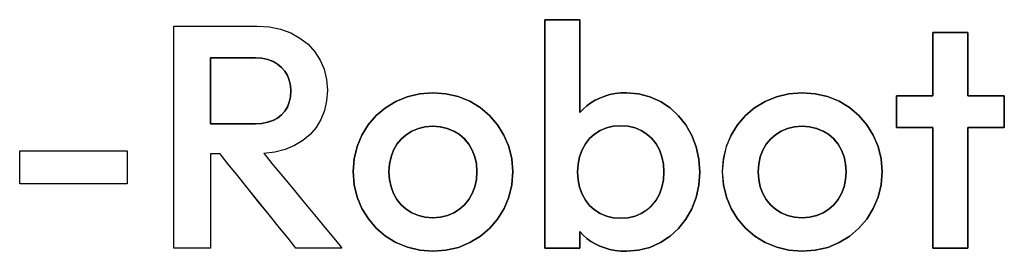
# Model space of a CAD drawing. Extents: x -181 to 108, y -18 to 160.
# Tile 7 of 17: x 20.16 to 25.68, y 20.58 to 21.88. Entities that reach past the tile are written whole.
import ezdxf

# ---------------------------------------------------------------- set-up
doc = ezdxf.new("R2010")
doc.units = 0
doc.layers.add('BOARD_GEOMETRY_SILKSCREEN_TOP', color=1, linetype='CONTINUOUS')

msp = doc.modelspace()

# ---------------------------------------------------------------- linework, layer by layer
at = {"layer": 'BOARD_GEOMETRY_SILKSCREEN_TOP'}
for points in [[(23.10765, 21.839428), (23.10765, 21.875242)], [(23.10765, 21.875242), (23.112984, 21.875242)], [(23.112984, 21.875242), (23.12797, 21.875242)], [(23.12797, 21.875242), (23.149814, 21.875242)], [(23.149814, 21.875242), (23.176484, 21.875242)], [(23.176484, 21.875242), (23.20544, 21.875242)], [(23.20544, 21.875242), (23.234396, 21.875242)], [(23.234396, 21.875242), (23.261066, 21.875242)], [(23.261066, 21.875242), (23.283164, 21.875242)], [(23.283164, 21.875242), (23.297896, 21.875242)], [(23.297896, 21.875242), (23.303484, 21.875242)], [(23.303484, 21.875242), (23.303484, 21.86051)], [(21.027644, 21.839682), (21.040598, 21.839682)], [(21.027644, 21.80463), (21.027644, 21.839682)], [(21.040598, 21.839682), (21.076158, 21.839682)], [(21.076158, 21.839682), (21.128482, 21.839682)], [(21.128482, 21.839682), (21.191728, 21.839682)], [(21.191728, 21.839682), (21.260816, 21.839682)], [(21.260816, 21.839682), (21.329904, 21.839682)], [(21.329904, 21.839682), (21.393404, 21.839682)], [(21.393404, 21.839682), (21.445728, 21.839682)], [(21.445728, 21.839682), (21.481034, 21.839682)], [(21.481034, 21.839682), (21.494242, 21.839682)], [(21.494242, 21.839682), (21.562314, 21.83511)], [(21.562314, 21.83511), (21.625306, 21.821902)], [(21.625306, 21.821902), (21.682964, 21.80082)], [(23.10765, 21.741892), (23.10765, 21.839428)], [(23.303484, 21.86051), (23.303484, 21.820886)], [(23.303484, 21.820886), (23.303484, 21.762466)], [(21.027644, 21.709888), (21.027644, 21.80463)], [(21.682964, 21.80082), (21.734272, 21.772372)], [(21.734272, 21.772372), (21.77923, 21.73732)], [(23.303484, 21.762466), (23.303484, 21.6916)], [(25.289002, 21.803868), (25.283668, 21.803868)], [(25.283668, 21.793962), (25.283668, 21.803868)], [(25.283668, 21.803868), (25.289002, 21.803868)], [(25.283668, 21.767038), (25.283668, 21.793962)], [(25.283668, 21.72716), (25.283668, 21.767038)], [(25.303988, 21.803868), (25.289002, 21.803868)], [(25.289002, 21.803868), (25.303988, 21.803868)], [(25.325832, 21.803868), (25.303988, 21.803868)], [(25.303988, 21.803868), (25.325832, 21.803868)], [(25.352502, 21.803868), (25.325832, 21.803868)], [(25.325832, 21.803868), (25.352502, 21.803868)], [(25.381712, 21.803868), (25.352502, 21.803868)], [(25.352502, 21.803868), (25.381712, 21.803868)], [(25.410668, 21.803868), (25.381712, 21.803868)], [(25.381712, 21.803868), (25.410668, 21.803868)], [(25.437084, 21.803868), (25.410668, 21.803868)], [(25.410668, 21.803868), (25.437084, 21.803868)], [(25.459182, 21.803868), (25.437084, 21.803868)], [(25.437084, 21.803868), (25.459182, 21.803868)], [(25.474168, 21.803868), (25.459182, 21.803868)], [(25.459182, 21.803868), (25.474168, 21.803868)], [(25.479502, 21.803868), (25.474168, 21.803868)], [(25.474168, 21.803868), (25.479502, 21.803868)], [(25.479502, 21.803868), (25.479502, 21.793962)], [(25.479502, 21.793962), (25.479502, 21.767038)], [(25.479502, 21.767038), (25.479502, 21.72716)], [(21.027644, 21.570442), (21.027644, 21.709888)], [(21.77923, 21.73732), (21.816822, 21.695664)], [(23.10765, 21.598382), (23.10765, 21.741892)], [(25.283668, 21.678646), (25.283668, 21.72716)], [(25.479502, 21.72716), (25.479502, 21.678646)], [(21.23948, 21.661628), (21.232368, 21.661628)], [(21.232368, 21.661628), (21.232368, 21.291042)], [(21.232368, 21.661628), (21.232368, 21.651214)], [(21.23948, 21.661628), (21.232368, 21.661628)], [(21.232368, 21.651214), (21.232368, 21.62302)], [(21.25853, 21.661628), (21.23948, 21.661628)], [(21.258784, 21.661628), (21.23948, 21.661628)], [(21.258784, 21.661628), (21.25853, 21.661628)], [(21.286724, 21.661628), (21.258784, 21.661628)], [(21.286978, 21.661628), (21.258784, 21.661628)], [(21.286978, 21.661628), (21.286724, 21.661628)], [(21.32076, 21.661628), (21.286978, 21.661628)], [(21.321522, 21.661628), (21.286978, 21.661628)], [(21.321522, 21.661628), (21.32076, 21.661628)], [(21.357844, 21.661628), (21.321522, 21.661628)], [(21.35886, 21.661628), (21.321522, 21.661628)], [(21.35886, 21.661628), (21.357844, 21.661628)], [(21.395182, 21.661628), (21.35886, 21.661628)], [(21.396198, 21.661628), (21.35886, 21.661628)], [(21.396198, 21.661628), (21.395182, 21.661628)], [(21.429218, 21.661628), (21.396198, 21.661628)], [(21.430742, 21.661628), (21.396198, 21.661628)], [(21.430742, 21.661628), (21.429218, 21.661628)], [(21.457412, 21.661628), (21.430742, 21.661628)], [(21.458936, 21.661628), (21.430742, 21.661628)], [(21.458936, 21.661628), (21.457412, 21.661628)], [(21.476462, 21.661628), (21.458936, 21.661628)], [(21.47824, 21.661628), (21.458936, 21.661628)], [(21.47824, 21.661628), (21.476462, 21.661628)], [(21.483574, 21.661628), (21.47824, 21.661628)], [(21.485352, 21.661628), (21.47824, 21.661628)], [(21.485352, 21.661628), (21.483574, 21.661628)], [(21.519896, 21.659342), (21.485352, 21.661628)], [(21.521166, 21.659088), (21.485352, 21.661628)], [(21.521166, 21.659088), (21.519896, 21.659342)], [(21.553678, 21.65223), (21.521166, 21.659088)], [(21.552662, 21.652484), (21.521166, 21.659088)], [(21.553678, 21.65223), (21.552662, 21.652484)], [(21.582888, 21.641054), (21.553678, 21.65223)], [(21.58238, 21.641308), (21.553678, 21.65223)], [(21.816822, 21.695664), (21.847048, 21.648674)], [(21.847048, 21.648674), (21.8694, 21.596604)], [(23.303484, 21.6916), (23.303484, 21.614384)], [(25.283668, 21.625814), (25.283668, 21.678646)], [(25.479502, 21.678646), (25.479502, 21.625814)], [(21.232368, 21.62302), (21.232368, 21.581618)], [(21.582888, 21.641054), (21.58238, 21.641308)], [(21.608542, 21.626068), (21.582888, 21.641054)], [(21.608288, 21.626322), (21.582888, 21.641054)], [(21.608542, 21.626068), (21.608288, 21.626322)], [(21.630894, 21.60778), (21.608542, 21.626068)], [(21.63064, 21.60778), (21.608542, 21.626068)], [(21.630894, 21.60778), (21.63064, 21.60778)], [(21.649182, 21.58619), (21.630894, 21.60778)], [(21.649182, 21.58619), (21.630894, 21.60778)], [(21.8694, 21.596604), (21.883116, 21.540216)], [(23.10765, 21.423884), (23.10765, 21.598382)], [(23.303484, 21.614384), (23.303484, 21.537168)], [(25.283668, 21.573236), (25.283668, 21.625814)], [(25.479502, 21.625814), (25.479502, 21.573236)], [(21.027644, 21.40077), (21.027644, 21.570442)], [(21.232368, 21.581618), (21.232368, 21.531072)], [(21.66366, 21.561806), (21.649182, 21.58619)], [(21.66366, 21.56206), (21.649182, 21.58619)], [(21.66366, 21.561806), (21.66366, 21.56206)], [(21.674328, 21.53539), (21.66366, 21.561806)], [(21.674328, 21.53539), (21.66366, 21.561806)], [(21.883116, 21.540216), (21.887688, 21.480018)], [(23.303484, 21.537168), (23.303484, 21.466048)], [(25.283668, 21.524722), (25.283668, 21.573236)], [(25.479502, 21.573236), (25.479502, 21.524722)], [(21.232368, 21.531072), (21.232368, 21.476208)], [(21.680678, 21.506688), (21.674328, 21.53539)], [(21.680678, 21.506688), (21.674328, 21.53539)], [(21.682964, 21.476208), (21.680678, 21.506688)], [(21.682964, 21.476208), (21.680678, 21.506688)], [(25.283668, 21.484844), (25.283668, 21.524722)], [(25.283668, 21.45792), (25.283668, 21.484844)], [(25.479502, 21.524722), (25.479502, 21.484844)], [(25.479502, 21.484844), (25.479502, 21.45792)], [(21.232368, 21.476208), (21.232368, 21.421598)], [(21.674328, 21.412708), (21.680678, 21.442934)], [(21.674328, 21.412708), (21.680678, 21.442934)], [(21.680678, 21.442934), (21.682964, 21.476208)], [(21.680678, 21.442934), (21.682964, 21.476208)], [(21.887688, 21.480018), (21.883624, 21.420582)], [(22.271736, 21.416518), (22.335998, 21.443188)], [(22.335998, 21.443188), (22.40534, 21.459952)], [(22.40534, 21.459952), (22.479, 21.46554)], [(22.479, 21.46554), (22.552406, 21.459952)], [(22.552406, 21.459952), (22.622002, 21.443442)], [(22.622002, 21.443442), (22.686518, 21.417026)], [(23.303484, 21.466048), (23.303484, 21.407628)], [(23.390352, 21.422868), (23.41626, 21.435568)], [(23.41626, 21.435568), (23.443438, 21.446236)], [(23.443438, 21.446236), (23.47214, 21.454618)], [(23.47214, 21.454618), (23.502112, 21.460714)], [(23.502112, 21.460714), (23.5331, 21.46427)], [(23.5331, 21.46427), (23.565104, 21.46554)], [(23.565104, 21.46554), (23.632922, 21.459952)], [(23.632922, 21.459952), (23.69693, 21.443188)], [(23.69693, 21.443188), (23.756112, 21.416518)], [(24.342598, 21.416518), (24.407114, 21.443188)], [(24.407114, 21.443188), (24.476456, 21.459952)], [(24.476456, 21.459952), (24.549862, 21.46554)], [(24.549862, 21.46554), (24.623522, 21.459952)], [(24.623522, 21.459952), (24.693118, 21.443442)], [(24.693118, 21.443442), (24.757634, 21.417026)], [(25.084532, 21.44776), (25.078944, 21.44776)], [(25.078944, 21.44776), (25.078944, 21.269706)], [(25.078944, 21.442934), (25.078944, 21.44776)], [(25.078944, 21.44776), (25.084532, 21.44776)], [(25.078944, 21.429218), (25.078944, 21.442934)], [(25.078944, 21.409406), (25.078944, 21.429218)], [(25.100026, 21.44776), (25.084532, 21.44776)], [(25.084532, 21.44776), (25.100026, 21.44776)], [(25.12314, 21.44776), (25.100026, 21.44776)], [(25.100026, 21.44776), (25.12314, 21.44776)], [(25.150826, 21.44776), (25.12314, 21.44776)], [(25.12314, 21.44776), (25.150826, 21.44776)], [(25.181306, 21.44776), (25.150826, 21.44776)], [(25.150826, 21.44776), (25.181306, 21.44776)], [(25.211532, 21.44776), (25.181306, 21.44776)], [(25.181306, 21.44776), (25.211532, 21.44776)], [(25.239472, 21.44776), (25.211532, 21.44776)], [(25.211532, 21.44776), (25.239472, 21.44776)], [(25.262332, 21.44776), (25.239472, 21.44776)], [(25.239472, 21.44776), (25.262332, 21.44776)], [(25.277826, 21.44776), (25.262332, 21.44776)], [(25.262332, 21.44776), (25.277826, 21.44776)], [(25.283668, 21.44776), (25.277826, 21.44776)], [(25.277826, 21.44776), (25.283668, 21.44776)], [(25.283668, 21.44776), (25.283668, 21.45792)], [(25.479502, 21.45792), (25.479502, 21.44776)], [(25.485344, 21.44776), (25.479502, 21.44776)], [(25.479502, 21.44776), (25.485344, 21.44776)], [(25.500838, 21.44776), (25.485344, 21.44776)], [(25.485344, 21.44776), (25.500838, 21.44776)], [(25.523698, 21.44776), (25.500838, 21.44776)], [(25.500838, 21.44776), (25.523698, 21.44776)], [(25.551638, 21.44776), (25.523698, 21.44776)], [(25.523698, 21.44776), (25.551638, 21.44776)], [(25.581864, 21.44776), (25.551638, 21.44776)], [(25.551638, 21.44776), (25.581864, 21.44776)], [(25.61209, 21.44776), (25.581864, 21.44776)], [(25.581864, 21.44776), (25.61209, 21.44776)], [(25.64003, 21.44776), (25.61209, 21.44776)], [(25.61209, 21.44776), (25.64003, 21.44776)], [(25.663144, 21.44776), (25.64003, 21.44776)], [(25.64003, 21.44776), (25.663144, 21.44776)], [(25.678638, 21.44776), (25.663144, 21.44776)], [(25.663144, 21.44776), (25.678638, 21.44776)], [(25.684226, 21.44776), (25.678638, 21.44776)], [(25.678638, 21.44776), (25.684226, 21.44776)], [(25.684226, 21.269706), (25.684226, 21.44776)], [(25.684226, 21.44776), (25.684226, 21.442934)], [(25.684226, 21.442934), (25.684226, 21.429218)], [(25.684226, 21.429218), (25.684226, 21.409406)], [(21.027644, 21.216366), (21.027644, 21.40077)], [(21.232368, 21.421598), (21.232368, 21.371052)], [(21.232368, 21.371052), (21.232368, 21.32965)], [(21.649182, 21.361146), (21.66366, 21.385276)], [(21.649182, 21.3614), (21.66366, 21.385276)], [(21.66366, 21.385276), (21.674328, 21.412708)], [(21.66366, 21.38553), (21.674328, 21.412708)], [(21.66366, 21.385276), (21.66366, 21.38553)], [(21.883624, 21.420582), (21.871432, 21.365718)], [(22.161246, 21.336762), (22.213062, 21.380958)], [(22.213062, 21.380958), (22.271736, 21.416518)], [(22.686518, 21.417026), (22.745446, 21.381466)], [(22.745446, 21.381466), (22.797516, 21.337524)], [(23.10765, 21.234146), (23.10765, 21.423884)], [(23.303484, 21.407628), (23.303484, 21.368004)], [(23.303484, 21.353526), (23.322534, 21.373592)], [(23.322534, 21.373592), (23.343362, 21.39188)], [(23.343362, 21.39188), (23.366222, 21.40839)], [(23.366222, 21.40839), (23.390352, 21.422868)], [(23.756112, 21.416518), (23.80996, 21.380704)], [(23.80996, 21.380704), (23.857712, 21.336254)], [(24.232362, 21.336762), (24.284178, 21.380958)], [(24.284178, 21.380958), (24.342598, 21.416518)], [(24.757634, 21.417026), (24.816308, 21.381466)], [(24.816308, 21.381466), (24.868378, 21.337524)], [(25.078944, 21.385276), (25.078944, 21.409406)], [(25.078944, 21.35886), (25.078944, 21.385276)], [(25.684226, 21.409406), (25.684226, 21.385276)], [(25.684226, 21.385276), (25.684226, 21.35886)], [(21.232368, 21.32965), (21.232368, 21.301456)], [(21.58238, 21.30933), (21.608288, 21.323046)], [(21.582888, 21.309584), (21.608288, 21.323046)], [(21.608288, 21.323046), (21.63064, 21.340318)], [(21.608288, 21.323046), (21.608542, 21.3233)], [(21.608542, 21.3233), (21.63064, 21.340318)], [(21.63064, 21.340318), (21.649182, 21.361146)], [(21.63064, 21.340318), (21.630894, 21.340572)], [(21.630894, 21.340572), (21.649182, 21.361146)], [(21.649182, 21.361146), (21.649182, 21.3614)], [(21.85162, 21.315426), (21.824442, 21.270214)], [(21.871432, 21.365718), (21.85162, 21.315426)], [(22.11705, 21.2852), (22.161246, 21.336762)], [(22.797516, 21.337524), (22.841966, 21.285962)], [(23.303484, 21.368004), (23.303484, 21.353526)], [(23.857712, 21.336254), (23.898352, 21.284438)], [(24.187912, 21.2852), (24.232362, 21.336762)], [(24.868378, 21.337524), (24.913082, 21.285962)], [(25.078944, 21.332444), (25.078944, 21.35886)], [(25.078944, 21.308314), (25.078944, 21.332444)], [(25.684226, 21.35886), (25.684226, 21.332444)], [(25.684226, 21.332444), (25.684226, 21.308314)], [(21.232368, 21.301456), (21.232368, 21.291042)], [(21.232368, 21.291042), (21.23948, 21.291042)], [(21.232368, 21.291042), (21.23948, 21.291042)], [(21.23948, 21.291042), (21.25853, 21.291042)], [(21.23948, 21.291042), (21.25853, 21.291042)], [(21.25853, 21.291042), (21.258784, 21.291042)], [(21.25853, 21.291042), (21.286724, 21.291042)], [(21.258784, 21.291042), (21.286724, 21.291042)], [(21.286724, 21.291042), (21.286978, 21.291042)], [(21.286724, 21.291042), (21.32076, 21.291042)], [(21.286978, 21.291042), (21.32076, 21.291042)], [(21.32076, 21.291042), (21.321522, 21.291042)], [(21.32076, 21.291042), (21.357844, 21.291042)], [(21.321522, 21.291042), (21.357844, 21.291042)], [(21.357844, 21.291042), (21.35886, 21.291042)], [(21.357844, 21.291042), (21.395182, 21.291042)], [(21.35886, 21.291042), (21.395182, 21.291042)], [(21.395182, 21.291042), (21.396198, 21.291042)], [(21.395182, 21.291042), (21.429218, 21.291042)], [(21.396198, 21.291042), (21.429218, 21.291042)], [(21.429218, 21.291042), (21.430742, 21.291042)], [(21.429218, 21.291042), (21.457412, 21.291042)], [(21.430742, 21.291042), (21.457412, 21.291042)], [(21.457412, 21.291042), (21.458936, 21.291042)], [(21.457412, 21.291042), (21.476462, 21.291042)], [(21.458936, 21.291042), (21.476462, 21.291042)], [(21.476462, 21.291042), (21.47824, 21.291042)], [(21.476462, 21.291042), (21.483574, 21.291042)], [(21.47824, 21.291042), (21.483574, 21.291042)], [(21.483574, 21.291042), (21.519896, 21.293074)], [(21.483574, 21.291042), (21.485352, 21.291296)], [(21.485352, 21.291296), (21.519896, 21.293074)], [(21.519896, 21.293074), (21.552662, 21.29917)], [(21.519896, 21.293074), (21.521166, 21.293328)], [(21.521166, 21.293328), (21.552662, 21.29917)], [(21.552662, 21.29917), (21.58238, 21.30933)], [(21.552662, 21.29917), (21.553678, 21.299678)], [(21.553678, 21.299678), (21.58238, 21.30933)], [(21.58238, 21.30933), (21.582888, 21.309584)], [(21.824442, 21.270214), (21.790406, 21.230336)], [(22.080982, 21.227288), (22.11705, 21.2852)], [(22.397974, 21.264626), (22.36216, 21.249894)], [(22.397974, 21.264626), (22.36216, 21.249894)], [(22.43709, 21.27377), (22.397974, 21.264626)], [(22.43709, 21.27377), (22.397974, 21.264626)], [(22.479, 21.276818), (22.43709, 21.27377)], [(22.479, 21.276818), (22.43709, 21.27377)], [(22.52091, 21.27377), (22.479, 21.276818)], [(22.52091, 21.27377), (22.479, 21.276818)], [(22.521418, 21.27377), (22.52091, 21.27377)], [(22.560026, 21.26488), (22.52091, 21.27377)], [(22.560026, 21.26488), (22.521418, 21.27377)], [(22.560788, 21.264372), (22.560026, 21.26488)], [(22.596094, 21.250148), (22.560026, 21.26488)], [(22.596094, 21.250148), (22.560788, 21.264372)], [(22.841966, 21.285962), (22.878288, 21.22805)], [(23.452582, 21.268182), (23.417276, 21.253196)], [(23.452582, 21.268182), (23.417276, 21.253196)], [(23.49119, 21.277326), (23.452582, 21.268182)], [(23.49119, 21.277326), (23.452582, 21.268182)], [(23.5331, 21.280374), (23.49119, 21.277326)], [(23.5331, 21.280374), (23.49119, 21.277326)], [(23.574502, 21.277326), (23.5331, 21.280374)], [(23.574502, 21.277326), (23.5331, 21.280374)], [(23.61311, 21.268182), (23.574502, 21.277326)], [(23.61311, 21.268182), (23.574502, 21.277326)], [(23.648162, 21.253196), (23.61311, 21.268182)], [(23.648162, 21.253196), (23.61311, 21.268182)], [(23.898352, 21.284438), (23.931372, 21.226018)], [(24.152098, 21.227288), (24.187912, 21.2852)], [(24.46909, 21.264626), (24.433276, 21.249894)], [(24.46909, 21.264626), (24.433276, 21.249894)], [(24.507952, 21.27377), (24.46909, 21.264626)], [(24.507952, 21.27377), (24.46909, 21.264626)], [(24.549862, 21.276818), (24.507952, 21.27377)], [(24.549862, 21.276818), (24.507952, 21.27377)], [(24.592026, 21.27377), (24.549862, 21.276818)], [(24.592026, 21.27377), (24.549862, 21.276818)], [(24.631142, 21.26488), (24.592026, 21.27377)], [(24.59228, 21.27377), (24.592026, 21.27377)], [(24.631142, 21.26488), (24.59228, 21.27377)], [(24.666956, 21.250148), (24.631142, 21.26488)], [(24.631904, 21.264372), (24.631142, 21.26488)], [(24.666956, 21.250148), (24.631904, 21.264372)], [(24.913082, 21.285962), (24.94915, 21.22805)], [(25.078944, 21.288248), (25.078944, 21.308314)], [(25.078944, 21.274786), (25.078944, 21.288248)], [(25.078944, 21.269706), (25.078944, 21.274786)], [(25.078944, 21.269706), (25.084532, 21.269706)], [(25.084532, 21.269706), (25.078944, 21.269706)], [(25.084532, 21.269706), (25.100026, 21.269706)], [(25.100026, 21.269706), (25.084532, 21.269706)], [(25.100026, 21.269706), (25.12314, 21.269706)], [(25.12314, 21.269706), (25.100026, 21.269706)], [(25.12314, 21.269706), (25.150826, 21.269706)], [(25.150826, 21.269706), (25.12314, 21.269706)], [(25.150826, 21.269706), (25.181306, 21.269706)], [(25.181306, 21.269706), (25.150826, 21.269706)], [(25.181306, 21.269706), (25.211532, 21.269706)], [(25.211532, 21.269706), (25.181306, 21.269706)], [(25.211532, 21.269706), (25.239472, 21.269706)], [(25.239472, 21.269706), (25.211532, 21.269706)], [(25.239472, 21.269706), (25.262332, 21.269706)], [(25.262332, 21.269706), (25.239472, 21.269706)], [(25.262332, 21.269706), (25.277826, 21.269706)], [(25.277826, 21.269706), (25.262332, 21.269706)], [(25.277826, 21.269706), (25.283668, 21.269706)], [(25.283668, 21.269706), (25.277826, 21.269706)], [(25.283668, 21.25091), (25.283668, 21.269706)], [(25.479502, 21.269706), (25.485344, 21.269706)], [(25.485344, 21.269706), (25.479502, 21.269706)], [(25.479502, 21.269706), (25.479502, 21.25091)], [(25.485344, 21.269706), (25.500838, 21.269706)], [(25.500838, 21.269706), (25.485344, 21.269706)], [(25.500838, 21.269706), (25.523698, 21.269706)], [(25.523698, 21.269706), (25.500838, 21.269706)], [(25.523698, 21.269706), (25.551638, 21.269706)], [(25.551638, 21.269706), (25.523698, 21.269706)], [(25.551638, 21.269706), (25.581864, 21.269706)], [(25.581864, 21.269706), (25.551638, 21.269706)], [(25.581864, 21.269706), (25.61209, 21.269706)], [(25.61209, 21.269706), (25.581864, 21.269706)], [(25.61209, 21.269706), (25.64003, 21.269706)], [(25.64003, 21.269706), (25.61209, 21.269706)], [(25.64003, 21.269706), (25.663144, 21.269706)], [(25.663144, 21.269706), (25.64003, 21.269706)], [(25.663144, 21.269706), (25.678638, 21.269706)], [(25.678638, 21.269706), (25.663144, 21.269706)], [(25.678638, 21.269706), (25.684226, 21.269706)], [(25.684226, 21.269706), (25.678638, 21.269706)], [(25.684226, 21.308314), (25.684226, 21.288248)], [(25.684226, 21.288248), (25.684226, 21.274786)], [(25.684226, 21.274786), (25.684226, 21.269706)], [(21.027644, 21.031962), (21.027644, 21.216366)], [(21.790406, 21.230336), (21.75002, 21.1963)], [(22.054312, 21.163534), (22.080982, 21.227288)], [(22.301962, 21.204936), (22.278086, 21.175726)], [(22.301962, 21.204936), (22.278086, 21.175726)], [(22.330156, 21.229828), (22.301962, 21.204936)], [(22.330156, 21.229828), (22.301962, 21.204936)], [(22.36216, 21.249894), (22.330156, 21.229828)], [(22.36216, 21.249894), (22.330156, 21.229828)], [(22.596856, 21.24964), (22.596094, 21.250148)], [(22.628352, 21.230336), (22.596094, 21.250148)], [(22.628352, 21.230336), (22.596856, 21.24964)], [(22.629114, 21.229574), (22.628352, 21.230336)], [(22.6568, 21.205698), (22.628352, 21.230336)], [(22.6568, 21.205698), (22.629114, 21.229574)], [(22.657562, 21.204936), (22.6568, 21.205698)], [(22.68093, 21.176488), (22.6568, 21.205698)], [(22.68093, 21.176488), (22.657562, 21.204936)], [(22.878288, 21.22805), (22.905212, 21.164042)], [(23.10765, 21.044408), (23.10765, 21.234146)], [(23.358094, 21.207984), (23.334726, 21.178266)], [(23.358094, 21.207984), (23.334726, 21.178266)], [(23.385526, 21.23313), (23.358094, 21.207984)], [(23.385526, 21.23313), (23.358094, 21.207984)], [(23.417276, 21.253196), (23.385526, 21.23313)], [(23.417276, 21.253196), (23.385526, 21.23313)], [(23.679912, 21.23313), (23.648162, 21.253196)], [(23.679912, 21.23313), (23.648162, 21.253196)], [(23.707598, 21.207984), (23.679912, 21.23313)], [(23.707598, 21.207984), (23.679912, 21.23313)], [(23.73122, 21.178266), (23.707598, 21.207984)], [(23.73122, 21.178266), (23.707598, 21.207984)], [(23.931372, 21.226018), (23.95601, 21.161502)], [(24.125428, 21.163534), (24.152098, 21.227288)], [(24.373078, 21.204936), (24.349202, 21.175726)], [(24.373078, 21.204936), (24.349202, 21.175726)], [(24.401018, 21.229828), (24.373078, 21.204936)], [(24.401018, 21.229828), (24.373078, 21.204936)], [(24.433276, 21.249894), (24.401018, 21.229828)], [(24.433276, 21.249894), (24.401018, 21.229828)], [(24.699468, 21.230336), (24.666956, 21.250148)], [(24.667718, 21.24964), (24.666956, 21.250148)], [(24.699468, 21.230336), (24.667718, 21.24964)], [(24.727916, 21.205698), (24.699468, 21.230336)], [(24.70023, 21.229574), (24.699468, 21.230336)], [(24.727916, 21.205698), (24.70023, 21.229574)], [(24.751792, 21.176488), (24.727916, 21.205698)], [(24.728424, 21.204936), (24.727916, 21.205698)], [(24.751792, 21.176488), (24.728424, 21.204936)], [(24.94915, 21.22805), (24.976074, 21.164042)], [(25.283668, 21.199348), (25.283668, 21.25091)], [(25.479502, 21.25091), (25.479502, 21.199348)], [(21.703538, 21.16836), (21.651214, 21.146516)], [(21.75002, 21.1963), (21.703538, 21.16836)], [(22.037802, 21.094954), (22.054312, 21.163534)], [(22.278086, 21.175726), (22.259036, 21.142452)], [(22.278086, 21.175726), (22.259036, 21.142452)], [(22.681438, 21.175726), (22.68093, 21.176488)], [(22.700234, 21.143214), (22.68093, 21.176488)], [(22.700234, 21.143214), (22.681438, 21.175726)], [(22.905212, 21.164042), (22.921976, 21.095208)], [(23.334726, 21.178266), (23.31593, 21.14423)], [(23.334726, 21.178266), (23.31593, 21.14423)], [(23.750016, 21.14423), (23.73122, 21.178266)], [(23.750016, 21.14423), (23.73122, 21.178266)], [(23.95601, 21.161502), (23.97125, 21.09216)], [(24.108664, 21.094954), (24.125428, 21.163534)], [(24.349202, 21.175726), (24.330152, 21.142452)], [(24.349202, 21.175726), (24.330152, 21.142452)], [(24.77135, 21.143214), (24.751792, 21.176488)], [(24.752554, 21.175726), (24.751792, 21.176488)], [(24.77135, 21.143214), (24.752554, 21.175726)], [(24.976074, 21.164042), (24.992838, 21.095208)], [(25.283668, 21.123656), (25.283668, 21.199348)], [(25.479502, 21.199348), (25.479502, 21.123656)], [(20.162266, 21.134578), (20.162266, 21.139658)], [(20.162266, 21.139658), (20.17903, 21.139658)], [(20.162266, 21.120608), (20.162266, 21.134578)], [(20.162266, 21.09978), (20.162266, 21.120608)], [(20.162266, 21.074634), (20.162266, 21.09978)], [(20.17903, 21.139658), (20.225004, 21.139658)], [(20.225004, 21.139658), (20.292568, 21.139658)], [(20.292568, 21.139658), (20.37461, 21.139658)], [(20.464018, 21.139658), (20.553426, 21.139658)], [(20.635468, 21.139658), (20.703032, 21.139658)], [(20.749006, 21.139658), (20.76577, 21.139658)], [(20.76577, 21.139658), (20.76577, 21.134578)], [(20.76577, 21.134578), (20.76577, 21.120608)], [(20.76577, 21.120608), (20.76577, 21.09978)], [(20.76577, 21.09978), (20.76577, 21.074634)], [(21.233892, 21.121878), (21.232368, 21.121878)], [(21.232368, 21.121878), (21.232368, 21.107146)], [(21.232368, 21.107146), (21.232368, 21.067014)], [(21.237956, 21.121878), (21.233892, 21.121878)], [(21.244052, 21.121878), (21.237956, 21.121878)], [(21.251164, 21.121878), (21.244052, 21.121878)], [(21.259038, 21.121878), (21.251164, 21.121878)], [(21.266912, 21.121878), (21.259038, 21.121878)], [(21.274278, 21.121878), (21.266912, 21.121878)], [(21.280374, 21.121878), (21.274278, 21.121878)], [(21.284184, 21.121878), (21.280374, 21.121878)], [(21.285708, 21.121878), (21.284184, 21.121878)], [(21.297646, 21.107146), (21.285708, 21.121878)], [(21.330158, 21.067014), (21.297646, 21.107146)], [(21.59381, 21.13153), (21.53158, 21.123656)], [(21.53158, 21.123656), (21.543772, 21.108924)], [(21.543772, 21.108924), (21.577046, 21.068538)], [(21.651214, 21.146516), (21.59381, 21.13153)], [(22.03196, 21.02231), (22.037802, 21.094954)], [(22.244812, 21.105622), (22.236176, 21.065236)], [(22.244812, 21.105622), (22.236176, 21.065236)], [(22.259036, 21.142452), (22.244812, 21.105622)], [(22.259036, 21.142452), (22.244812, 21.105622)], [(22.700488, 21.142198), (22.700234, 21.143214)], [(22.714458, 21.10613), (22.700234, 21.143214)], [(22.714458, 21.10613), (22.700488, 21.142198)], [(22.714712, 21.105368), (22.714458, 21.10613)], [(22.723348, 21.065744), (22.714458, 21.10613)], [(22.723348, 21.065744), (22.714712, 21.105368)], [(22.921976, 21.095208), (22.927818, 21.02231)], [(23.302214, 21.106384), (23.293832, 21.064982)], [(23.302214, 21.106384), (23.293832, 21.064982)], [(23.31593, 21.14423), (23.302214, 21.106384)], [(23.31593, 21.14423), (23.302214, 21.106384)], [(23.763732, 21.106384), (23.750016, 21.14423)], [(23.763732, 21.106384), (23.750016, 21.14423)], [(23.772368, 21.064982), (23.763732, 21.106384)], [(23.772368, 21.064982), (23.763732, 21.106384)], [(24.103076, 21.02231), (24.108664, 21.094954)], [(24.315928, 21.105622), (24.307292, 21.065236)], [(24.315928, 21.105622), (24.307292, 21.065236)], [(24.330152, 21.142452), (24.315928, 21.105622)], [(24.330152, 21.142452), (24.315928, 21.105622)], [(24.785574, 21.10613), (24.77135, 21.143214)], [(24.771604, 21.142198), (24.77135, 21.143214)], [(24.785574, 21.10613), (24.771604, 21.142198)], [(24.794464, 21.065744), (24.785574, 21.10613)], [(24.785828, 21.105368), (24.785574, 21.10613)], [(24.794464, 21.065744), (24.785828, 21.105368)], [(24.992838, 21.095208), (24.99868, 21.02231)], [(25.283668, 21.031454), (25.283668, 21.123656)], [(25.479502, 21.123656), (25.479502, 21.031454)], [(20.162266, 21.047202), (20.162266, 21.074634)], [(20.162266, 21.01977), (20.162266, 21.047202)], [(20.76577, 21.074634), (20.76577, 21.047202)], [(21.232368, 21.067014), (21.232368, 21.007832)], [(21.377656, 21.007832), (21.330158, 21.067014)], [(21.577046, 21.068538), (21.626068, 21.009102)], [(22.236176, 21.065236), (22.233128, 21.02231)], [(22.236176, 21.065236), (22.233128, 21.02231)], [(22.723602, 21.064982), (22.723348, 21.065744)], [(22.726396, 21.02231), (22.723348, 21.065744)], [(22.726396, 21.02231), (22.723602, 21.064982)], [(23.10765, 20.86991), (23.10765, 21.044408)], [(23.293832, 21.064982), (23.291038, 21.020532)], [(23.293832, 21.064982), (23.291038, 21.020532)], [(23.775416, 21.020532), (23.772368, 21.064982)], [(23.775416, 21.020532), (23.772368, 21.064982)], [(23.97125, 21.09216), (23.976584, 21.018754)], [(24.307292, 21.065236), (24.304244, 21.02231)], [(24.307292, 21.065236), (24.304244, 21.02231)], [(24.797512, 21.02231), (24.794464, 21.065744)], [(24.794464, 21.064982), (24.794464, 21.065744)], [(24.797512, 21.02231), (24.794464, 21.064982)], [(20.162266, 20.994624), (20.162266, 21.01977)], [(20.162266, 20.973796), (20.162266, 20.994624)], [(20.76577, 21.01977), (20.76577, 20.994624)], [(20.76577, 20.994624), (20.76577, 20.973796)], [(21.027644, 20.86229), (21.027644, 21.031962)], [(21.232368, 21.007832), (21.232368, 20.935696)], [(21.435568, 20.935696), (21.377656, 21.007832)], [(21.626068, 21.009102), (21.685758, 20.936966)], [(22.037802, 20.949158), (22.03196, 21.02231)], [(22.233128, 21.02231), (22.236176, 20.978114)], [(22.233128, 21.02231), (22.236176, 20.978114)], [(22.723602, 20.978114), (22.726396, 21.02231)], [(22.723602, 20.978114), (22.726396, 21.02231)], [(22.927818, 21.02231), (22.921976, 20.94865)], [(23.291038, 21.020532), (23.293832, 20.976082)], [(23.291038, 21.020532), (23.293832, 20.976082)], [(23.772368, 20.976082), (23.775416, 21.020532)], [(23.772368, 20.976082), (23.775416, 21.020532)], [(23.976584, 21.018754), (23.97125, 20.945602)], [(24.108664, 20.949158), (24.103076, 21.02231)], [(24.304244, 21.02231), (24.307292, 20.978114)], [(24.304244, 21.02231), (24.307292, 20.978114)], [(24.794464, 20.978114), (24.797512, 21.02231)], [(24.794464, 20.978114), (24.797512, 21.02231)], [(24.99868, 21.02231), (24.993092, 20.94865)], [(25.283668, 20.931378), (25.283668, 21.031454)], [(25.479502, 21.031454), (25.479502, 20.931378)], [(20.162266, 20.959826), (20.162266, 20.973796)], [(20.162266, 20.954492), (20.162266, 20.959826)], [(20.17903, 20.954492), (20.162266, 20.954492)], [(20.225004, 20.954492), (20.17903, 20.954492)], [(20.292568, 20.954492), (20.225004, 20.954492)], [(20.37461, 20.954492), (20.292568, 20.954492)], [(20.635468, 20.954492), (20.553426, 20.954492)], [(20.703032, 20.954492), (20.635468, 20.954492)], [(20.749006, 20.954492), (20.703032, 20.954492)], [(20.76577, 20.954492), (20.749006, 20.954492)], [(20.76577, 20.973796), (20.76577, 20.959826)], [(20.76577, 20.959826), (20.76577, 20.954492)], [(21.232368, 20.935696), (21.232368, 20.857464)], [(21.49856, 20.857464), (21.435568, 20.935696)], [(21.685758, 20.936966), (21.750528, 20.85848)], [(22.054566, 20.88007), (22.037802, 20.949158)], [(22.236176, 20.978114), (22.244812, 20.93722)], [(22.236176, 20.978114), (22.244812, 20.93722)], [(22.244812, 20.93722), (22.259036, 20.899628)], [(22.244812, 20.93722), (22.259036, 20.899628)], [(22.700488, 20.899628), (22.714712, 20.93722)], [(22.700488, 20.899628), (22.714458, 20.936712)], [(22.714458, 20.936712), (22.714712, 20.93722)], [(22.714712, 20.93722), (22.723348, 20.978114)], [(22.714712, 20.93722), (22.723602, 20.978114)], [(22.723348, 20.978114), (22.723602, 20.978114)], [(22.921976, 20.94865), (22.905212, 20.879308)], [(23.293832, 20.976082), (23.302214, 20.93468)], [(23.293832, 20.976082), (23.302214, 20.93468)], [(23.302214, 20.93468), (23.31593, 20.896834)], [(23.302214, 20.93468), (23.31593, 20.896834)], [(23.750016, 20.896834), (23.763732, 20.93468)], [(23.750016, 20.896834), (23.763732, 20.93468)], [(23.763732, 20.93468), (23.772368, 20.976082)], [(23.763732, 20.93468), (23.772368, 20.976082)], [(23.97125, 20.945602), (23.95601, 20.876768)], [(24.125428, 20.88007), (24.108664, 20.949158)], [(24.307292, 20.978114), (24.315928, 20.93722)], [(24.307292, 20.978114), (24.315928, 20.93722)], [(24.315928, 20.93722), (24.330152, 20.899628)], [(24.315928, 20.93722), (24.330152, 20.899628)], [(24.771604, 20.899628), (24.785828, 20.93722)], [(24.771604, 20.899628), (24.785574, 20.936712)], [(24.785574, 20.936712), (24.785828, 20.93722)], [(24.785828, 20.93722), (24.794464, 20.978114)], [(24.785828, 20.93722), (24.794464, 20.978114)], [(24.993092, 20.94865), (24.976328, 20.879308)], [(25.283668, 20.831302), (25.283668, 20.931378)], [(25.479502, 20.931378), (25.479502, 20.831302)], [(22.08149, 20.815808), (22.054566, 20.88007)], [(22.259036, 20.899628), (22.278086, 20.8661)], [(22.259036, 20.899628), (22.278086, 20.8661)], [(22.681438, 20.8661), (22.700488, 20.899628)], [(22.681438, 20.8661), (22.700234, 20.89912)], [(22.700234, 20.89912), (22.700488, 20.899628)], [(22.905212, 20.879308), (22.878542, 20.815046)], [(23.31593, 20.896834), (23.334726, 20.862798)], [(23.31593, 20.896834), (23.334726, 20.862798)], [(23.73122, 20.862798), (23.750016, 20.896834)], [(23.73122, 20.862798), (23.750016, 20.896834)], [(23.95601, 20.876768), (23.931372, 20.813014)], [(24.152352, 20.815808), (24.125428, 20.88007)], [(24.330152, 20.899628), (24.349202, 20.8661)], [(24.330152, 20.899628), (24.349202, 20.8661)], [(24.752554, 20.8661), (24.771604, 20.899628)], [(24.752554, 20.8661), (24.77135, 20.89912)], [(24.77135, 20.89912), (24.771604, 20.899628)], [(24.976328, 20.879308), (24.949658, 20.815046)], [(21.027644, 20.722844), (21.027644, 20.86229)], [(21.232368, 20.857464), (21.232368, 20.779232)], [(21.561552, 20.779232), (21.49856, 20.857464)], [(21.750528, 20.85848), (21.815552, 20.77974)], [(22.278086, 20.8661), (22.301962, 20.836382)], [(22.278086, 20.8661), (22.301962, 20.836382)], [(22.301962, 20.836382), (22.330156, 20.811236)], [(22.301962, 20.836382), (22.330156, 20.811236)], [(22.629114, 20.811236), (22.657562, 20.836382)], [(22.629114, 20.811236), (22.6568, 20.835874)], [(22.6568, 20.835874), (22.657562, 20.836382)], [(22.657562, 20.836382), (22.681438, 20.8661)], [(22.657562, 20.836382), (22.68093, 20.865338)], [(22.68093, 20.865338), (22.681438, 20.8661)], [(23.10765, 20.7264), (23.10765, 20.86991)], [(23.334726, 20.862798), (23.358094, 20.83308)], [(23.334726, 20.862798), (23.358094, 20.83308)], [(23.358094, 20.83308), (23.385526, 20.807934)], [(23.358094, 20.83308), (23.385526, 20.807934)], [(23.679912, 20.807934), (23.707598, 20.83308)], [(23.679912, 20.807934), (23.707598, 20.83308)], [(23.707598, 20.83308), (23.73122, 20.862798)], [(23.707598, 20.83308), (23.73122, 20.862798)], [(24.349202, 20.8661), (24.373078, 20.836382)], [(24.349202, 20.8661), (24.373078, 20.836382)], [(24.373078, 20.836382), (24.401018, 20.811236)], [(24.373078, 20.836382), (24.401018, 20.811236)], [(24.70023, 20.811236), (24.728424, 20.836382)], [(24.70023, 20.811236), (24.727916, 20.835874)], [(24.727916, 20.835874), (24.728424, 20.836382)], [(24.728424, 20.836382), (24.752554, 20.8661)], [(24.728424, 20.836382), (24.751792, 20.865338)], [(24.751792, 20.865338), (24.752554, 20.8661)], [(25.283668, 20.739354), (25.283668, 20.831302)], [(25.479502, 20.831302), (25.479502, 20.739354)], [(21.232368, 20.779232), (21.232368, 20.70735)], [(21.619464, 20.70735), (21.561552, 20.779232)], [(21.815552, 20.77974), (21.874988, 20.707604)], [(22.117558, 20.757134), (22.08149, 20.815808)], [(22.330156, 20.811236), (22.36216, 20.79117)], [(22.330156, 20.811236), (22.36216, 20.79117)], [(22.36216, 20.79117), (22.397974, 20.776438)], [(22.36216, 20.79117), (22.397974, 20.776438)], [(22.397974, 20.776438), (22.43709, 20.767294)], [(22.397974, 20.776438), (22.43709, 20.767294)], [(22.43709, 20.767294), (22.479, 20.763992)], [(22.43709, 20.767294), (22.479, 20.763992)], [(22.479, 20.763992), (22.52091, 20.767294)], [(22.479, 20.763992), (22.521418, 20.767294)], [(22.52091, 20.767294), (22.521418, 20.767294)], [(22.521418, 20.767294), (22.560788, 20.776438)], [(22.521418, 20.767294), (22.560026, 20.776184)], [(22.560026, 20.776184), (22.560788, 20.776438)], [(22.560788, 20.776438), (22.596856, 20.79117)], [(22.560788, 20.776438), (22.596094, 20.790916)], [(22.596094, 20.790916), (22.596856, 20.79117)], [(22.596856, 20.79117), (22.629114, 20.811236)], [(22.596856, 20.79117), (22.628352, 20.810982)], [(22.628352, 20.810982), (22.629114, 20.811236)], [(22.878542, 20.815046), (22.842474, 20.756372)], [(23.385526, 20.807934), (23.417276, 20.787614)], [(23.385526, 20.807934), (23.417276, 20.787614)], [(23.417276, 20.787614), (23.452582, 20.772882)], [(23.417276, 20.787614), (23.452582, 20.772882)], [(23.452582, 20.772882), (23.49119, 20.763738)], [(23.452582, 20.772882), (23.49119, 20.763738)], [(23.49119, 20.763738), (23.5331, 20.760436)], [(23.49119, 20.763738), (23.5331, 20.760436)], [(23.5331, 20.760436), (23.574502, 20.763738)], [(23.5331, 20.760436), (23.574502, 20.763738)], [(23.574502, 20.763738), (23.61311, 20.772882)], [(23.574502, 20.763738), (23.61311, 20.772882)], [(23.61311, 20.772882), (23.648162, 20.787614)], [(23.61311, 20.772882), (23.648162, 20.787614)], [(23.648162, 20.787614), (23.679912, 20.807934)], [(23.648162, 20.787614), (23.679912, 20.807934)], [(23.931372, 20.813014), (23.898352, 20.754848)], [(24.18842, 20.757134), (24.152352, 20.815808)], [(24.401018, 20.811236), (24.433276, 20.79117)], [(24.401018, 20.811236), (24.433276, 20.79117)], [(24.433276, 20.79117), (24.46909, 20.776438)], [(24.433276, 20.79117), (24.46909, 20.776438)], [(24.46909, 20.776438), (24.507952, 20.767294)], [(24.46909, 20.776438), (24.507952, 20.767294)], [(24.507952, 20.767294), (24.549862, 20.763992)], [(24.507952, 20.767294), (24.549862, 20.763992)], [(24.549862, 20.763992), (24.59228, 20.767294)], [(24.549862, 20.763992), (24.592026, 20.767294)], [(24.592026, 20.767294), (24.59228, 20.767294)], [(24.59228, 20.767294), (24.631904, 20.776438)], [(24.59228, 20.767294), (24.631142, 20.776184)], [(24.631142, 20.776184), (24.631904, 20.776438)], [(24.631904, 20.776438), (24.667718, 20.79117)], [(24.631904, 20.776438), (24.666956, 20.790916)], [(24.666956, 20.790916), (24.667718, 20.79117)], [(24.667718, 20.79117), (24.70023, 20.811236)], [(24.667718, 20.79117), (24.699468, 20.810982)], [(24.699468, 20.810982), (24.70023, 20.811236)], [(24.949658, 20.815046), (24.91359, 20.756372)], [(21.027644, 20.628102), (21.027644, 20.722844)], [(21.232368, 20.70735), (21.232368, 20.648168)], [(21.667216, 20.648168), (21.619464, 20.70735)], [(21.874988, 20.707604), (21.92401, 20.648422)], [(22.162008, 20.705318), (22.117558, 20.757134)], [(22.842474, 20.756372), (22.798024, 20.704556)], [(23.10765, 20.628864), (23.10765, 20.7264)], [(23.898352, 20.754848), (23.857712, 20.70354)], [(24.23287, 20.705318), (24.18842, 20.757134)], [(24.91359, 20.756372), (24.86914, 20.704556)], [(25.283668, 20.663408), (25.283668, 20.739354)], [(25.479502, 20.739354), (25.479502, 20.663408)], [(22.213824, 20.660868), (22.162008, 20.705318)], [(22.272498, 20.6248), (22.213824, 20.660868)], [(22.746208, 20.66036), (22.68728, 20.624292)], [(22.798024, 20.704556), (22.746208, 20.66036)], [(23.322534, 20.665694), (23.303484, 20.68576)], [(23.303484, 20.68576), (23.303484, 20.68322)], [(23.303484, 20.68322), (23.303484, 20.676108)], [(23.303484, 20.676108), (23.303484, 20.665694)], [(23.303484, 20.665694), (23.303484, 20.652994)], [(23.303484, 20.652994), (23.303484, 20.639278)], [(23.343362, 20.647406), (23.322534, 20.665694)], [(23.80996, 20.659598), (23.756112, 20.624038)], [(23.857712, 20.70354), (23.80996, 20.659598)], [(24.28494, 20.660868), (24.23287, 20.705318)], [(24.34336, 20.6248), (24.28494, 20.660868)], [(24.81707, 20.66036), (24.758396, 20.624292)], [(24.86914, 20.704556), (24.81707, 20.66036)], [(25.283668, 20.6121), (25.283668, 20.663408)], [(25.479502, 20.663408), (25.479502, 20.6121)], [(21.027644, 20.59305), (21.027644, 20.628102)], [(21.232368, 20.648168), (21.232368, 20.607782)], [(21.232368, 20.607782), (21.232368, 20.59305)], [(21.699474, 20.607782), (21.667216, 20.648168)], [(21.711412, 20.59305), (21.699474, 20.607782)], [(21.92401, 20.648422), (21.957284, 20.608036)], [(21.957284, 20.608036), (21.96973, 20.59305)], [(22.33676, 20.597876), (22.272498, 20.6248)], [(22.405848, 20.581112), (22.33676, 20.597876)], [(22.622764, 20.597622), (22.552914, 20.581112)], [(22.68728, 20.624292), (22.622764, 20.597622)], [(23.10765, 20.59305), (23.10765, 20.628864)], [(23.303484, 20.639278), (23.303484, 20.625562)], [(23.303484, 20.625562), (23.303484, 20.613116)], [(23.303484, 20.613116), (23.303484, 20.602702)], [(23.303484, 20.602702), (23.303484, 20.59559)], [(23.366222, 20.63115), (23.343362, 20.647406)], [(23.390352, 20.616926), (23.366222, 20.63115)], [(23.41626, 20.60448), (23.390352, 20.616926)], [(23.443438, 20.594066), (23.41626, 20.60448)], [(23.69693, 20.597368), (23.632922, 20.580858)], [(23.756112, 20.624038), (23.69693, 20.597368)], [(24.407876, 20.597876), (24.34336, 20.6248)], [(24.47671, 20.581112), (24.407876, 20.597876)], [(24.693626, 20.597622), (24.62403, 20.581112)], [(24.758396, 20.624292), (24.693626, 20.597622)], [(25.283668, 20.59305), (25.283668, 20.6121)], [(25.479502, 20.6121), (25.479502, 20.59305)], [(21.033232, 20.59305), (21.027644, 20.59305)], [(21.04898, 20.59305), (21.033232, 20.59305)], [(21.07184, 20.59305), (21.04898, 20.59305)], [(21.09978, 20.59305), (21.07184, 20.59305)], [(21.130006, 20.59305), (21.09978, 20.59305)], [(21.160232, 20.59305), (21.130006, 20.59305)], [(21.188172, 20.59305), (21.160232, 20.59305)], [(21.211032, 20.59305), (21.188172, 20.59305)], [(21.226526, 20.59305), (21.211032, 20.59305)], [(21.232368, 20.59305), (21.226526, 20.59305)], [(21.718524, 20.59305), (21.711412, 20.59305)], [(21.738336, 20.59305), (21.718524, 20.59305)], [(21.767292, 20.59305), (21.738336, 20.59305)], [(21.802344, 20.59305), (21.767292, 20.59305)], [(21.840444, 20.59305), (21.802344, 20.59305)], [(21.878798, 20.59305), (21.840444, 20.59305)], [(21.91385, 20.59305), (21.878798, 20.59305)], [(21.942806, 20.59305), (21.91385, 20.59305)], [(21.962364, 20.59305), (21.942806, 20.59305)], [(21.96973, 20.59305), (21.962364, 20.59305)], [(22.479, 20.57527), (22.405848, 20.581112)], [(22.552914, 20.581112), (22.479, 20.57527)], [(23.112984, 20.59305), (23.10765, 20.59305)], [(23.12797, 20.59305), (23.112984, 20.59305)], [(23.149814, 20.59305), (23.12797, 20.59305)], [(23.176484, 20.59305), (23.149814, 20.59305)], [(23.20544, 20.59305), (23.176484, 20.59305)], [(23.234396, 20.59305), (23.20544, 20.59305)], [(23.261066, 20.59305), (23.234396, 20.59305)], [(23.283164, 20.59305), (23.261066, 20.59305)], [(23.297896, 20.59305), (23.283164, 20.59305)], [(23.303484, 20.59305), (23.297896, 20.59305)], [(23.303484, 20.59559), (23.303484, 20.59305)], [(23.47214, 20.585938), (23.443438, 20.594066)], [(23.502112, 20.580096), (23.47214, 20.585938)], [(23.5331, 20.57654), (23.502112, 20.580096)], [(23.565104, 20.57527), (23.5331, 20.57654)], [(23.632922, 20.580858), (23.565104, 20.57527)], [(24.549862, 20.57527), (24.47671, 20.581112)], [(24.62403, 20.581112), (24.549862, 20.57527)], [(25.283668, 20.59305), (25.289002, 20.59305)], [(25.289002, 20.59305), (25.283668, 20.59305)], [(25.289002, 20.59305), (25.303988, 20.59305)], [(25.303988, 20.59305), (25.289002, 20.59305)], [(25.303988, 20.59305), (25.325832, 20.59305)], [(25.325832, 20.59305), (25.303988, 20.59305)], [(25.325832, 20.59305), (25.352502, 20.59305)], [(25.352502, 20.59305), (25.325832, 20.59305)], [(25.352502, 20.59305), (25.381712, 20.59305)], [(25.381712, 20.59305), (25.352502, 20.59305)], [(25.381712, 20.59305), (25.410668, 20.59305)], [(25.410668, 20.59305), (25.381712, 20.59305)], [(25.410668, 20.59305), (25.437084, 20.59305)], [(25.437084, 20.59305), (25.410668, 20.59305)], [(25.437084, 20.59305), (25.459182, 20.59305)], [(25.459182, 20.59305), (25.437084, 20.59305)], [(25.459182, 20.59305), (25.474168, 20.59305)], [(25.474168, 20.59305), (25.459182, 20.59305)], [(25.474168, 20.59305), (25.479502, 20.59305)], [(25.479502, 20.59305), (25.474168, 20.59305)]]:
    msp.add_lwpolyline(points, dxfattribs=at)
for points in [[(23.10765, 21.044408), (23.10765, 20.86991), (23.10765, 20.7264), (23.10765, 20.628864), (23.10765, 20.59305), (23.112984, 20.59305), (23.12797, 20.59305), (23.149814, 20.59305), (23.176484, 20.59305), (23.20544, 20.59305), (23.234396, 20.59305), (23.261066, 20.59305), (23.283164, 20.59305), (23.297896, 20.59305), (23.303484, 20.59305), (23.303484, 20.59559), (23.303484, 20.602702), (23.303484, 20.613116), (23.303484, 20.625562), (23.303484, 20.639278), (23.303484, 20.652994), (23.303484, 20.665694), (23.303484, 20.676108), (23.303484, 20.68322), (23.303484, 20.68576), (23.322534, 20.665694), (23.343362, 20.647406), (23.366222, 20.63115), (23.390352, 20.616926), (23.41626, 20.60448), (23.443438, 20.594066), (23.47214, 20.585938), (23.502112, 20.580096), (23.5331, 20.57654), (23.565104, 20.57527), (23.632922, 20.580858), (23.69693, 20.597368), (23.756112, 20.624038), (23.80996, 20.659598), (23.857712, 20.70354), (23.898352, 20.754848), (23.931372, 20.813014), (23.95601, 20.876768), (23.97125, 20.945602), (23.976584, 21.018754), (23.97125, 21.09216), (23.95601, 21.161502), (23.931372, 21.226018), (23.898352, 21.284438), (23.857712, 21.336254), (23.80996, 21.380704), (23.756112, 21.416518), (23.69693, 21.443188), (23.632922, 21.459952), (23.565104, 21.46554), (23.5331, 21.46427), (23.502112, 21.460714), (23.47214, 21.454618), (23.443438, 21.446236), (23.41626, 21.435568), (23.390352, 21.422868), (23.366222, 21.40839), (23.343362, 21.39188), (23.322534, 21.373592), (23.303484, 21.353526), (23.303484, 21.368004), (23.303484, 21.407628), (23.303484, 21.466048), (23.303484, 21.537168), (23.303484, 21.614384), (23.303484, 21.6916), (23.303484, 21.762466), (23.303484, 21.820886), (23.303484, 21.86051), (23.303484, 21.875242), (23.297896, 21.875242), (23.283164, 21.875242), (23.261066, 21.875242), (23.234396, 21.875242), (23.20544, 21.875242), (23.176484, 21.875242), (23.149814, 21.875242), (23.12797, 21.875242), (23.112984, 21.875242), (23.10765, 21.875242), (23.10765, 21.839428), (23.10765, 21.741892), (23.10765, 21.598382), (23.10765, 21.423884), (23.10765, 21.234146)], [(21.957284, 20.608036), (21.96973, 20.59305), (21.711412, 20.59305), (21.699474, 20.607782), (21.667216, 20.648168), (21.619464, 20.70735), (21.561552, 20.779232), (21.435568, 20.935696), (21.377656, 21.007832), (21.330158, 21.067014), (21.297646, 21.107146), (21.285708, 21.121878), (21.232368, 21.121878), (21.232368, 20.59305), (21.027644, 20.59305), (21.027644, 21.839682), (21.494242, 21.839682), (21.562314, 21.83511), (21.625306, 21.821902), (21.682964, 21.80082), (21.734272, 21.772372), (21.77923, 21.73732), (21.816822, 21.695664), (21.847048, 21.648674), (21.8694, 21.596604), (21.883116, 21.540216), (21.887688, 21.480018), (21.883624, 21.420582), (21.871432, 21.365718), (21.85162, 21.315426), (21.824442, 21.270214), (21.790406, 21.230336), (21.75002, 21.1963), (21.703538, 21.16836), (21.651214, 21.146516), (21.59381, 21.13153), (21.53158, 21.123656), (21.543772, 21.108924), (21.577046, 21.068538), (21.626068, 21.009102), (21.685758, 20.936966), (21.750528, 20.85848), (21.815552, 20.77974), (21.874988, 20.707604), (21.92401, 20.648422)], [(25.283668, 21.123656), (25.283668, 21.031454), (25.283668, 20.931378), (25.283668, 20.831302), (25.283668, 20.739354), (25.283668, 20.663408), (25.283668, 20.6121), (25.283668, 20.59305), (25.289002, 20.59305), (25.303988, 20.59305), (25.325832, 20.59305), (25.352502, 20.59305), (25.381712, 20.59305), (25.410668, 20.59305), (25.437084, 20.59305), (25.459182, 20.59305), (25.474168, 20.59305), (25.479502, 20.59305), (25.479502, 20.6121), (25.479502, 20.663408), (25.479502, 20.739354), (25.479502, 20.831302), (25.479502, 20.931378), (25.479502, 21.031454), (25.479502, 21.123656), (25.479502, 21.199348), (25.479502, 21.25091), (25.479502, 21.269706), (25.485344, 21.269706), (25.500838, 21.269706), (25.523698, 21.269706), (25.551638, 21.269706), (25.581864, 21.269706), (25.61209, 21.269706), (25.64003, 21.269706), (25.663144, 21.269706), (25.678638, 21.269706), (25.684226, 21.269706), (25.684226, 21.44776), (25.678638, 21.44776), (25.663144, 21.44776), (25.64003, 21.44776), (25.61209, 21.44776), (25.581864, 21.44776), (25.551638, 21.44776), (25.523698, 21.44776), (25.500838, 21.44776), (25.485344, 21.44776), (25.479502, 21.44776), (25.479502, 21.45792), (25.479502, 21.484844), (25.479502, 21.524722), (25.479502, 21.573236), (25.479502, 21.625814), (25.479502, 21.678646), (25.479502, 21.72716), (25.479502, 21.767038), (25.479502, 21.793962), (25.479502, 21.803868), (25.474168, 21.803868), (25.459182, 21.803868), (25.437084, 21.803868), (25.410668, 21.803868), (25.381712, 21.803868), (25.352502, 21.803868), (25.325832, 21.803868), (25.303988, 21.803868), (25.289002, 21.803868), (25.283668, 21.803868), (25.283668, 21.793962), (25.283668, 21.767038), (25.283668, 21.72716), (25.283668, 21.678646), (25.283668, 21.625814), (25.283668, 21.573236), (25.283668, 21.524722), (25.283668, 21.484844), (25.283668, 21.45792), (25.283668, 21.44776), (25.277826, 21.44776), (25.262332, 21.44776), (25.239472, 21.44776), (25.211532, 21.44776), (25.181306, 21.44776), (25.150826, 21.44776), (25.12314, 21.44776), (25.100026, 21.44776), (25.084532, 21.44776), (25.078944, 21.44776), (25.078944, 21.269706), (25.084532, 21.269706), (25.100026, 21.269706), (25.12314, 21.269706), (25.150826, 21.269706), (25.181306, 21.269706), (25.211532, 21.269706), (25.239472, 21.269706), (25.262332, 21.269706), (25.277826, 21.269706), (25.283668, 21.269706), (25.283668, 21.25091), (25.283668, 21.199348)], [(21.483574, 21.291042), (21.232368, 21.291042), (21.232368, 21.661628), (21.485352, 21.661628), (21.519896, 21.659342), (21.521166, 21.659088), (21.553678, 21.65223), (21.58238, 21.641308), (21.608288, 21.626322), (21.630894, 21.60778), (21.649182, 21.58619), (21.66366, 21.561806), (21.674328, 21.53539), (21.680678, 21.506688), (21.682964, 21.475954), (21.680678, 21.442934), (21.674328, 21.412708), (21.66366, 21.385022), (21.649182, 21.361146), (21.63064, 21.340318), (21.608288, 21.323046), (21.58238, 21.30933), (21.552662, 21.29917), (21.519896, 21.293074), (21.487892, 21.291296)], [(22.272498, 20.6248), (22.33676, 20.597876), (22.405848, 20.581112), (22.479, 20.57527), (22.552914, 20.581112), (22.622764, 20.597622), (22.68728, 20.624292), (22.746208, 20.66036), (22.798024, 20.704556), (22.842474, 20.756372), (22.878542, 20.815046), (22.905212, 20.879308), (22.921976, 20.94865), (22.927818, 21.02231), (22.921976, 21.095208), (22.905212, 21.164042), (22.878288, 21.22805), (22.841966, 21.285962), (22.797516, 21.337524), (22.745446, 21.381466), (22.686518, 21.417026), (22.622002, 21.443442), (22.552406, 21.459952), (22.479, 21.46554), (22.40534, 21.459952), (22.335998, 21.443188), (22.271736, 21.416518), (22.213062, 21.380958), (22.161246, 21.336762), (22.11705, 21.2852), (22.080982, 21.227288), (22.054312, 21.163534), (22.037802, 21.094954), (22.03196, 21.02231), (22.037802, 20.949158), (22.054566, 20.88007), (22.08149, 20.815808), (22.117558, 20.757134), (22.162008, 20.705318), (22.213824, 20.660868)], [(24.34336, 20.6248), (24.407622, 20.597876), (24.47671, 20.581112), (24.549862, 20.57527), (24.623776, 20.581112), (24.693626, 20.597622), (24.758142, 20.624292), (24.81707, 20.66036), (24.868886, 20.704556), (24.913336, 20.756372), (24.949404, 20.815046), (24.976074, 20.879308), (24.992838, 20.94865), (24.99868, 21.02231), (24.992838, 21.095208), (24.976074, 21.164042), (24.94915, 21.22805), (24.912828, 21.285962), (24.868378, 21.337524), (24.816308, 21.381466), (24.75738, 21.417026), (24.692864, 21.443442), (24.623268, 21.459952), (24.549862, 21.46554), (24.476202, 21.459952), (24.40686, 21.443188), (24.342598, 21.416518), (24.283924, 21.380958), (24.232108, 21.336762), (24.187912, 21.2852), (24.151844, 21.227288), (24.125174, 21.163534), (24.108664, 21.094954), (24.102822, 21.02231), (24.108664, 20.949158), (24.125428, 20.88007), (24.152352, 20.815808), (24.18842, 20.757134), (24.23287, 20.705318), (24.284686, 20.660868)], [(22.560026, 21.26488), (22.596094, 21.250148), (22.628352, 21.230336), (22.6568, 21.205698), (22.68093, 21.176488), (22.700234, 21.143214), (22.714458, 21.10613), (22.723348, 21.065744), (22.726396, 21.02231), (22.723602, 20.978114), (22.714712, 20.93722), (22.700488, 20.899628), (22.681438, 20.8661), (22.657562, 20.836382), (22.629114, 20.811236), (22.596856, 20.79117), (22.560788, 20.776438), (22.521418, 20.767294), (22.479, 20.763992), (22.43709, 20.767294), (22.397974, 20.776438), (22.36216, 20.79117), (22.330156, 20.811236), (22.301962, 20.836382), (22.285198, 20.85721), (22.278086, 20.8661), (22.259036, 20.899628), (22.244812, 20.93722), (22.236176, 20.978114), (22.233128, 21.022056), (22.236176, 21.065236), (22.244812, 21.105622), (22.259036, 21.142452), (22.278086, 21.175726), (22.301962, 21.204936), (22.330156, 21.229828), (22.36216, 21.249894), (22.397974, 21.264626), (22.43709, 21.27377), (22.479, 21.276818), (22.52091, 21.27377)], [(23.730966, 21.17852), (23.750016, 21.14423), (23.763732, 21.106384), (23.772368, 21.064982), (23.775416, 21.020532), (23.772368, 20.976082), (23.763732, 20.93468), (23.750016, 20.896834), (23.73122, 20.862798), (23.708106, 20.833842), (23.68042, 20.808442), (23.648162, 20.787614), (23.61311, 20.772882), (23.574502, 20.763738), (23.533354, 20.760436), (23.49119, 20.763738), (23.452582, 20.772882), (23.417276, 20.787614), (23.385526, 20.807934), (23.358348, 20.832826), (23.334726, 20.862798), (23.31593, 20.896834), (23.302214, 20.93468), (23.293832, 20.976082), (23.291038, 21.020278), (23.293832, 21.064728), (23.302214, 21.106384), (23.31593, 21.14423), (23.334726, 21.178266), (23.358094, 21.207984), (23.385526, 21.23313), (23.417276, 21.253196), (23.452582, 21.268182), (23.49119, 21.277326), (23.5331, 21.280374), (23.533862, 21.280374), (23.573994, 21.277326), (23.61311, 21.268182), (23.648162, 21.253196), (23.679912, 21.23313), (23.707598, 21.207984)], [(24.630888, 21.26488), (24.666956, 21.250148), (24.699214, 21.230336), (24.727662, 21.205698), (24.751792, 21.176488), (24.771096, 21.143214), (24.78532, 21.10613), (24.79421, 21.065744), (24.797258, 21.02231), (24.794464, 20.978114), (24.785574, 20.93722), (24.77135, 20.899628), (24.7523, 20.8661), (24.728424, 20.836382), (24.699976, 20.811236), (24.667718, 20.79117), (24.63165, 20.776438), (24.59228, 20.767294), (24.549862, 20.763992), (24.507952, 20.767294), (24.468836, 20.776438), (24.433022, 20.79117), (24.401018, 20.811236), (24.372824, 20.836382), (24.35606, 20.85721), (24.348948, 20.8661), (24.329898, 20.899628), (24.315674, 20.93722), (24.307038, 20.978114), (24.30399, 21.022056), (24.307038, 21.065236), (24.315674, 21.105622), (24.329898, 21.142452), (24.348948, 21.175726), (24.372824, 21.204936), (24.401018, 21.229828), (24.433022, 21.249894), (24.468836, 21.264626), (24.507952, 21.27377), (24.549862, 21.276818), (24.591772, 21.27377)], [(20.749006, 20.954492), (20.703032, 20.954492), (20.635468, 20.954492), (20.553426, 20.954492), (20.464018, 20.954492), (20.37461, 20.954492), (20.292568, 20.954492), (20.225004, 20.954492), (20.17903, 20.954492), (20.162266, 20.954492), (20.162266, 21.139658), (20.17903, 21.139658), (20.225004, 21.139658), (20.292568, 21.139658), (20.37461, 21.139658), (20.464018, 21.139658), (20.553426, 21.139658), (20.635468, 21.139658), (20.703032, 21.139658), (20.749006, 21.139658), (20.76577, 21.139658), (20.76577, 20.954492)]]:
    msp.add_lwpolyline(points, close=True, dxfattribs=at)

doc.saveas('drawing.dxf')
